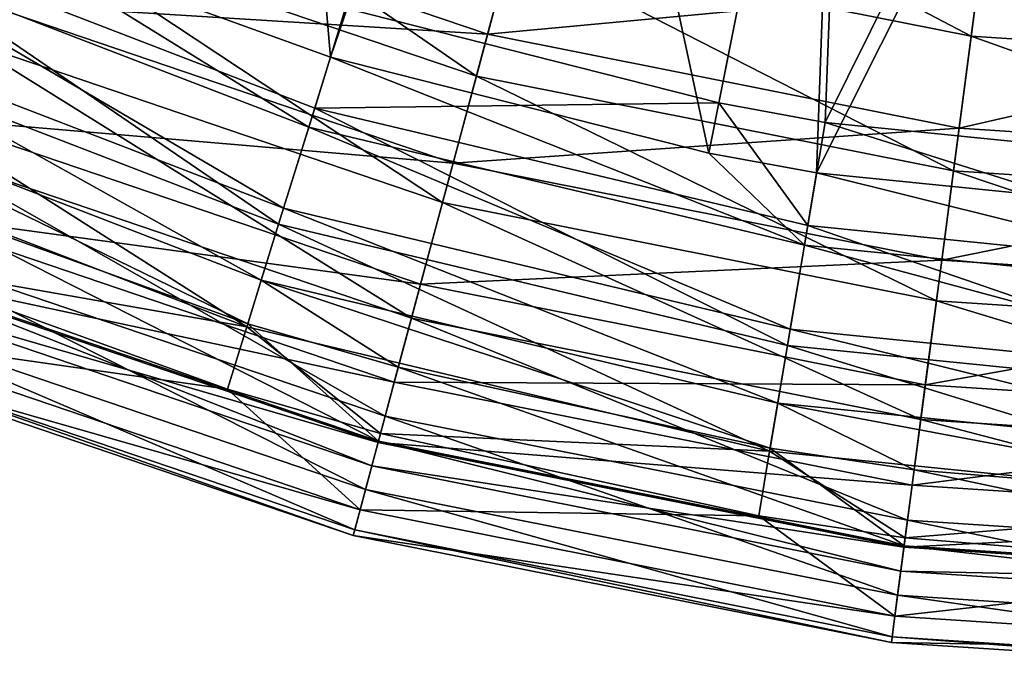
# Model space of a CAD drawing. Header units: millimetres. Extents: x 2 to 352, y 2 to 352.
# Tile 19 of 93: x 118 to 159, y 2 to 29. Entities that reach past the tile are written whole.
import ezdxf

# ---------------------------------------------------------------- set-up
doc = ezdxf.new("R2010")
doc.units = ezdxf.units.MM
doc.header["$LTSCALE"] = 25.4
doc.layers.get('0').update_dxf_attribs({"true_color": 0xff5454})

# ---------------------------------------------------------------- blocks, each defined once
blk = doc.blocks.new('FLOWERPOT-M-9712.STL')
at = {"color": 0}
mesh = blk.add_polyface(dxfattribs=at)
corners = [(130.504, 27.667, 694.912), (117.016, 32.541, 694.912), (127.848, 58.691, 666.178)]
mesh.append_faces([[corners[k] for k in face] for face in [(0, 1, 2)]], dxfattribs={"color": 0})
mesh = blk.add_polyface(dxfattribs=at)
corners = [(139.656, 54.467, 666.178), (130.504, 27.667, 694.912), (127.848, 58.691, 666.178)]
mesh.append_faces([[corners[k] for k in face] for face in [(0, 1, 2)]], dxfattribs={"color": 0})
mesh = blk.add_polyface(dxfattribs=at)
corners = [(146.298, 23.658, 694.912), (130.504, 27.667, 694.912), (139.656, 54.467, 666.178)]
mesh.append_faces([[corners[k] for k in face] for face in [(0, 1, 2)]], dxfattribs={"color": 0})
mesh = blk.add_polyface(dxfattribs=at)
corners = [(151.82, 51.42, 666.178), (146.298, 23.658, 694.912), (139.656, 54.467, 666.178)]
mesh.append_faces([[corners[k] for k in face] for face in [(0, 1, 2)]], dxfattribs={"color": 0})
at = {"color": 7, "true_color": 0xffffff}
mesh = blk.add_polyface(dxfattribs=at)
corners = [(152.237, 53.516, 668.283), (131.137, 29.708, 697.018), (146.715, 25.754, 697.018)]
mesh.append_faces([[corners[k] for k in face] for face in [(0, 1, 2)]], dxfattribs={"color": 7})
mesh = blk.add_polyface(dxfattribs=at)
corners = [(152.237, 53.516, 668.283), (146.715, 25.754, 697.018), (151.143, 24.941, 697.018)]
mesh.append_faces([[corners[k] for k in face] for face in [(0, 1, 2)]], dxfattribs={"color": 7})
mesh = blk.add_polyface(dxfattribs=at)
corners = [(164.434, 51.707, 668.283), (152.237, 53.516, 668.283), (151.143, 24.941, 697.018)]
mesh.append_faces([[corners[k] for k in face] for face in [(0, 1, 2)]], dxfattribs={"color": 7})
at = {"color": 0}
mesh = blk.add_polyface(dxfattribs=at)
corners = [(151.82, 51.42, 666.178), (150.787, 22.833, 694.912), (146.298, 23.658, 694.912)]
mesh.append_faces([[corners[k] for k in face] for face in [(0, 1, 2)]], dxfattribs={"color": 0})
mesh = blk.add_polyface(dxfattribs=at)
corners = [(164.225, 49.579, 666.178), (150.787, 22.833, 694.912), (151.82, 51.42, 666.178)]
mesh.append_faces([[corners[k] for k in face] for face in [(0, 1, 2)]], dxfattribs={"color": 0})
at = {"color": 7, "true_color": 0xffffff}
mesh = blk.add_polyface(dxfattribs=at)
corners = [(171.606, 22.882, 697.018), (164.434, 51.707, 668.283), (151.143, 24.941, 697.018)]
mesh.append_faces([[corners[k] for k in face] for face in [(0, 1, 2)]], dxfattribs={"color": 7})
at = {"color": 0}
mesh = blk.add_polyface(dxfattribs=at)
corners = [(150.787, 22.833, 694.912), (164.225, 49.579, 666.178), (171.534, 20.746, 694.912)]
mesh.append_faces([[corners[k] for k in face] for face in [(0, 1, 2)]], dxfattribs={"color": 0})
mesh = blk.add_polyface(dxfattribs=at)
corners = [(118.063, 35.068, 142.268), (138.583, 34.309, 92.898), (120.317, 40.509, 92.898), (137.059, 28.62, 142.268)]
mesh.append_faces([[corners[k] for k in face] for face in [(0, 1, 2), (1, 0, 3)]], dxfattribs={"vtx0": -1, "color": 0})
at = {"color": 7, "true_color": 0xffffff}
mesh = blk.add_polyface(dxfattribs=at)
corners = [(136.591, 26.876, 130.808), (119.543, 38.641, 85.852), (138.06, 32.356, 85.852), (117.373, 33.4, 130.808)]
mesh.append_faces([[corners[k] for k in face] for face in [(0, 1, 2), (1, 0, 3)]], dxfattribs={"vtx0": -1, "color": 7})
mesh = blk.add_polyface(dxfattribs=at)
corners = [(157.238, 28.541, 85.852), (139.528, 37.835, 52.303), (157.978, 34.165, 52.303), (138.06, 32.356, 85.852)]
mesh.append_faces([[corners[k] for k in face] for face in [(0, 1, 2), (1, 0, 3)]], dxfattribs={"vtx0": -1, "color": 7})
at = {"color": 0}
mesh = blk.add_polyface(dxfattribs=at)
corners = [(115.935, 29.93, 206.28), (137.059, 28.62, 142.268), (118.063, 35.068, 142.268), (135.619, 23.248, 206.28)]
mesh.append_faces([[corners[k] for k in face] for face in [(0, 1, 2), (1, 0, 3)]], dxfattribs={"vtx0": -1, "color": 0})
mesh = blk.add_polyface(dxfattribs=at)
corners = [(137.059, 28.62, 142.268), (157.502, 30.546, 92.898), (138.583, 34.309, 92.898), (156.733, 24.707, 142.268)]
mesh.append_faces([[corners[k] for k in face] for face in [(0, 1, 2), (1, 0, 3)]], dxfattribs={"vtx0": -1, "color": 0})
at = {"color": 7, "true_color": 0xffffff}
mesh = blk.add_polyface(dxfattribs=at)
corners = [(176.75, 27.262, 85.852), (157.978, 34.165, 52.303), (176.75, 32.935, 52.303), (157.238, 28.541, 85.852)]
mesh.append_faces([[corners[k] for k in face] for face in [(0, 1, 2), (1, 0, 3)]], dxfattribs={"vtx0": -1, "color": 7})
mesh = blk.add_polyface(dxfattribs=at)
corners = [(135.178, 21.601, 189.302), (117.373, 33.4, 130.808), (136.591, 26.876, 130.808), (115.283, 28.354, 189.302)]
mesh.append_faces([[corners[k] for k in face] for face in [(0, 1, 2), (1, 0, 3)]], dxfattribs={"vtx0": -1, "color": 7})
mesh = blk.add_polyface(dxfattribs=at)
corners = [(128.341, 20.696, 699.729), (110.109, 33.143, 699.611), (107.973, 28.54, 699.729), (129.845, 25.542, 699.611)]
mesh.append_faces([[corners[k] for k in face] for face in [(0, 1, 2), (1, 0, 3)]], dxfattribs={"vtx0": -1, "color": 7})
mesh = blk.add_polyface(dxfattribs=at)
corners = [(131.137, 29.708, 697.018), (110.109, 33.143, 699.611), (129.845, 25.542, 699.611)]
mesh.append_faces([[corners[k] for k in face] for face in [(0, 1, 2)]], dxfattribs={"color": 7})
at = {"color": 0}
mesh = blk.add_polyface(dxfattribs=at)
corners = [(129.599, 24.75, 696.728), (109.76, 32.391, 696.728), (117.016, 32.541, 694.912)]
mesh.append_faces([[corners[k] for k in face] for face in [(0, 1, 2)]], dxfattribs={"color": 0})
mesh = blk.add_polyface(dxfattribs=at)
corners = [(130.504, 27.667, 694.912), (129.599, 24.75, 696.728), (117.016, 32.541, 694.912)]
mesh.append_faces([[corners[k] for k in face] for face in [(0, 1, 2)]], dxfattribs={"color": 0})
mesh = blk.add_polyface(dxfattribs=at)
corners = [(109.76, 32.391, 696.728), (128.547, 21.358, 696.81), (108.265, 29.169, 696.81), (129.599, 24.75, 696.728)]
mesh.append_faces([[corners[k] for k in face] for face in [(0, 1, 2), (1, 0, 3)]], dxfattribs={"vtx0": -1, "color": 0})
at = {"color": 7, "true_color": 0xffffff}
mesh = blk.add_polyface(dxfattribs=at)
corners = [(156.497, 22.917, 130.808), (138.06, 32.356, 85.852), (157.238, 28.541, 85.852), (136.591, 26.876, 130.808)]
mesh.append_faces([[corners[k] for k in face] for face in [(0, 1, 2), (1, 0, 3)]], dxfattribs={"vtx0": -1, "color": 7})
at = {"color": 0}
mesh = blk.add_polyface(dxfattribs=at)
corners = [(156.733, 24.707, 142.268), (176.75, 29.284, 92.898), (157.502, 30.546, 92.898), (176.75, 23.395, 142.268)]
mesh.append_faces([[corners[k] for k in face] for face in [(0, 1, 2), (1, 0, 3)]], dxfattribs={"vtx0": -1, "color": 0})
mesh = blk.add_polyface(dxfattribs=at)
corners = [(113.931, 25.092, 292.362), (135.619, 23.248, 206.28), (115.935, 29.93, 206.28), (134.264, 18.19, 292.362)]
mesh.append_faces([[corners[k] for k in face] for face in [(0, 1, 2), (1, 0, 3)]], dxfattribs={"vtx0": -1, "color": 0})
at = {"color": 7, "true_color": 0xffffff}
mesh = blk.add_polyface(dxfattribs=at)
corners = [(146.715, 25.754, 697.018), (131.137, 29.708, 697.018), (129.845, 25.542, 699.611)]
mesh.append_faces([[corners[k] for k in face] for face in [(0, 1, 2)]], dxfattribs={"color": 7})
at = {"color": 0}
mesh = blk.add_polyface(dxfattribs=at)
corners = [(108.265, 29.169, 696.81), (127.618, 18.364, 695.139), (106.946, 26.326, 695.139), (128.547, 21.358, 696.81)]
mesh.append_faces([[corners[k] for k in face] for face in [(0, 1, 2), (1, 0, 3)]], dxfattribs={"vtx0": -1, "color": 0})
at = {"color": 7, "true_color": 0xffffff}
mesh = blk.add_polyface(dxfattribs=at)
corners = [(127.015, 16.418, 697.341), (107.973, 28.54, 699.729), (106.088, 24.478, 697.341), (128.341, 20.696, 699.729)]
mesh.append_faces([[corners[k] for k in face] for face in [(0, 1, 2), (1, 0, 3)]], dxfattribs={"vtx0": -1, "color": 7})
mesh = blk.add_polyface(dxfattribs=at)
corners = [(133.885, 16.776, 263.353), (115.283, 28.354, 189.302), (135.178, 21.601, 189.302), (113.371, 23.739, 263.353)]
mesh.append_faces([[corners[k] for k in face] for face in [(0, 1, 2), (1, 0, 3)]], dxfattribs={"vtx0": -1, "color": 7})
at = {"color": 0}
mesh = blk.add_polyface(dxfattribs=at)
corners = [(135.619, 23.248, 206.28), (156.733, 24.707, 142.268), (137.059, 28.62, 142.268), (156.007, 19.192, 206.28)]
mesh.append_faces([[corners[k] for k in face] for face in [(0, 1, 2), (1, 0, 3)]], dxfattribs={"vtx0": -1, "color": 0})
at = {"color": 7, "true_color": 0xffffff}
mesh = blk.add_polyface(dxfattribs=at)
corners = [(176.75, 21.589, 130.808), (157.238, 28.541, 85.852), (176.75, 27.262, 85.852), (156.497, 22.917, 130.808)]
mesh.append_faces([[corners[k] for k in face] for face in [(0, 1, 2), (1, 0, 3)]], dxfattribs={"vtx0": -1, "color": 7})
at = {"color": 0}
mesh = blk.add_polyface(dxfattribs=at)
corners = [(150.28, 19.822, 696.728), (129.599, 24.75, 696.728), (130.504, 27.667, 694.912)]
mesh.append_faces([[corners[k] for k in face] for face in [(0, 1, 2)]], dxfattribs={"color": 0})
mesh = blk.add_polyface(dxfattribs=at)
corners = [(150.28, 19.822, 696.728), (130.504, 27.667, 694.912), (146.298, 23.658, 694.912)]
mesh.append_faces([[corners[k] for k in face] for face in [(0, 1, 2)]], dxfattribs={"color": 0})
at = {"color": 7, "true_color": 0xffffff}
mesh = blk.add_polyface(dxfattribs=at)
corners = [(155.785, 17.502, 189.302), (136.591, 26.876, 130.808), (156.497, 22.917, 130.808), (135.178, 21.601, 189.302)]
mesh.append_faces([[corners[k] for k in face] for face in [(0, 1, 2), (1, 0, 3)]], dxfattribs={"vtx0": -1, "color": 7})
at = {"color": 0}
mesh = blk.add_polyface(dxfattribs=at)
corners = [(106.946, 26.326, 695.139), (127.052, 16.539, 692.144), (112.558, 21.777, 692.144)]
mesh.append_faces([[corners[k] for k in face] for face in [(0, 1, 2)]], dxfattribs={"color": 0})
mesh = blk.add_polyface(dxfattribs=at)
corners = [(127.618, 18.364, 695.139), (127.052, 16.539, 692.144), (106.946, 26.326, 695.139)]
mesh.append_faces([[corners[k] for k in face] for face in [(0, 1, 2)]], dxfattribs={"color": 0})
at = {"color": 7, "true_color": 0xffffff}
mesh = blk.add_polyface(dxfattribs=at)
corners = [(149.573, 15.636, 699.729), (129.845, 25.542, 699.611), (128.341, 20.696, 699.729), (150.417, 20.639, 699.611)]
mesh.append_faces([[corners[k] for k in face] for face in [(0, 1, 2), (1, 0, 3)]], dxfattribs={"vtx0": -1, "color": 7})
mesh = blk.add_polyface(dxfattribs=at)
corners = [(150.417, 20.639, 699.611), (146.715, 25.754, 697.018), (129.845, 25.542, 699.611)]
mesh.append_faces([[corners[k] for k in face] for face in [(0, 1, 2)]], dxfattribs={"color": 7})
mesh = blk.add_polyface(dxfattribs=at)
corners = [(151.143, 24.941, 697.018), (146.715, 25.754, 697.018), (150.417, 20.639, 699.611)]
mesh.append_faces([[corners[k] for k in face] for face in [(0, 1, 2)]], dxfattribs={"color": 7})
at = {"color": 0}
mesh = blk.add_polyface(dxfattribs=at)
corners = [(112.311, 21.18, 400.342), (134.264, 18.19, 292.362), (113.931, 25.092, 292.362), (133.168, 14.1, 400.342)]
mesh.append_faces([[corners[k] for k in face] for face in [(0, 1, 2), (1, 0, 3)]], dxfattribs={"vtx0": -1, "color": 0})
mesh = blk.add_polyface(dxfattribs=at)
corners = [(129.599, 24.75, 696.728), (149.689, 16.32, 696.81), (128.547, 21.358, 696.81), (150.28, 19.822, 696.728)]
mesh.append_faces([[corners[k] for k in face] for face in [(0, 1, 2), (1, 0, 3)]], dxfattribs={"vtx0": -1, "color": 0})
at = {"color": 7, "true_color": 0xffffff}
mesh = blk.add_polyface(dxfattribs=at)
corners = [(171.46, 18.522, 699.611), (151.143, 24.941, 697.018), (150.417, 20.639, 699.611), (171.606, 22.882, 697.018)]
mesh.append_faces([[corners[k] for k in face] for face in [(0, 1, 2), (1, 0, 3)]], dxfattribs={"vtx0": -1, "color": 7})
at = {"color": 0}
mesh = blk.add_polyface(dxfattribs=at)
corners = [(156.007, 19.192, 206.28), (176.75, 23.395, 142.268), (156.733, 24.707, 142.268), (176.75, 17.833, 206.28)]
mesh.append_faces([[corners[k] for k in face] for face in [(0, 1, 2), (1, 0, 3)]], dxfattribs={"vtx0": -1, "color": 0})
at = {"color": 7, "true_color": 0xffffff}
mesh = blk.add_polyface(dxfattribs=at)
corners = [(106.088, 24.478, 697.341), (111.465, 19.138, 693.062), (127.015, 16.418, 697.341)]
mesh.append_faces([[corners[k] for k in face] for face in [(0, 1, 2)]], dxfattribs={"color": 7})
mesh = blk.add_polyface(dxfattribs=at)
corners = [(132.788, 12.682, 354.67), (113.371, 23.739, 263.353), (133.885, 16.776, 263.353), (111.749, 19.824, 354.67)]
mesh.append_faces([[corners[k] for k in face] for face in [(0, 1, 2), (1, 0, 3)]], dxfattribs={"vtx0": -1, "color": 7})
at = {"color": 0}
mesh = blk.add_polyface(dxfattribs=at)
corners = [(150.787, 22.833, 694.912), (150.28, 19.822, 696.728), (146.298, 23.658, 694.912)]
mesh.append_faces([[corners[k] for k in face] for face in [(0, 1, 2)]], dxfattribs={"color": 0})
mesh = blk.add_polyface(dxfattribs=at)
corners = [(134.264, 18.19, 292.362), (156.007, 19.192, 206.28), (135.619, 23.248, 206.28), (155.324, 14, 292.362)]
mesh.append_faces([[corners[k] for k in face] for face in [(0, 1, 2), (1, 0, 3)]], dxfattribs={"vtx0": -1, "color": 0})
mesh = blk.add_polyface(dxfattribs=at)
corners = [(150.787, 22.833, 694.912), (171.432, 17.694, 696.728), (150.28, 19.822, 696.728), (171.534, 20.746, 694.912)]
mesh.append_faces([[corners[k] for k in face] for face in [(0, 1, 2), (1, 0, 3)]], dxfattribs={"vtx0": -1, "color": 0})
at = {"color": 7, "true_color": 0xffffff}
mesh = blk.add_polyface(dxfattribs=at)
corners = [(176.75, 16.128, 189.302), (156.497, 22.917, 130.808), (176.75, 21.589, 130.808), (155.785, 17.502, 189.302)]
mesh.append_faces([[corners[k] for k in face] for face in [(0, 1, 2), (1, 0, 3)]], dxfattribs={"vtx0": -1, "color": 7})
at = {"color": 0}
mesh = blk.add_polyface(dxfattribs=at)
corners = [(112.558, 21.777, 692.144), (132.51, 11.645, 678.738), (111.338, 18.832, 678.738)]
mesh.append_faces([[corners[k] for k in face] for face in [(0, 1, 2)]], dxfattribs={"color": 0})
mesh = blk.add_polyface(dxfattribs=at)
corners = [(127.052, 16.539, 692.144), (132.51, 11.645, 678.738), (112.558, 21.777, 692.144)]
mesh.append_faces([[corners[k] for k in face] for face in [(0, 1, 2)]], dxfattribs={"color": 0})
at = {"color": 7, "true_color": 0xffffff}
mesh = blk.add_polyface(dxfattribs=at)
corners = [(155.133, 12.549, 263.353), (135.178, 21.601, 189.302), (155.785, 17.502, 189.302), (133.885, 16.776, 263.353)]
mesh.append_faces([[corners[k] for k in face] for face in [(0, 1, 2), (1, 0, 3)]], dxfattribs={"vtx0": -1, "color": 7})
at = {"color": 0}
mesh = blk.add_polyface(dxfattribs=at)
corners = [(111.316, 18.779, 519.272), (133.168, 14.1, 400.342), (112.311, 21.18, 400.342), (132.495, 11.59, 519.272)]
mesh.append_faces([[corners[k] for k in face] for face in [(0, 1, 2), (1, 0, 3)]], dxfattribs={"vtx0": -1, "color": 0})
mesh = blk.add_polyface(dxfattribs=at)
corners = [(128.547, 21.358, 696.81), (149.167, 13.229, 695.139), (127.618, 18.364, 695.139), (149.689, 16.32, 696.81)]
mesh.append_faces([[corners[k] for k in face] for face in [(0, 1, 2), (1, 0, 3)]], dxfattribs={"vtx0": -1, "color": 0})
at = {"color": 7, "true_color": 0xffffff}
mesh = blk.add_polyface(dxfattribs=at)
corners = [(148.829, 11.22, 697.341), (128.341, 20.696, 699.729), (127.015, 16.418, 697.341), (149.573, 15.636, 699.729)]
mesh.append_faces([[corners[k] for k in face] for face in [(0, 1, 2), (1, 0, 3)]], dxfattribs={"vtx0": -1, "color": 7})
mesh = blk.add_polyface(dxfattribs=at)
corners = [(171.29, 13.451, 699.729), (150.417, 20.639, 699.611), (149.573, 15.636, 699.729), (171.46, 18.522, 699.611)]
mesh.append_faces([[corners[k] for k in face] for face in [(0, 1, 2), (1, 0, 3)]], dxfattribs={"vtx0": -1, "color": 7})
mesh = blk.add_polyface(dxfattribs=at)
corners = [(131.971, 9.631, 464.365), (111.749, 19.824, 354.67), (132.788, 12.682, 354.67), (110.54, 16.905, 464.365)]
mesh.append_faces([[corners[k] for k in face] for face in [(0, 1, 2), (1, 0, 3)]], dxfattribs={"vtx0": -1, "color": 7})
at = {"color": 0}
mesh = blk.add_polyface(dxfattribs=at)
corners = [(150.28, 19.822, 696.728), (171.313, 14.144, 696.81), (149.689, 16.32, 696.81), (171.432, 17.694, 696.728)]
mesh.append_faces([[corners[k] for k in face] for face in [(0, 1, 2), (1, 0, 3)]], dxfattribs={"vtx0": -1, "color": 0})
at = {"color": 7, "true_color": 0xffffff}
mesh = blk.add_polyface(dxfattribs=at)
corners = [(111.465, 19.138, 693.062), (110.204, 16.094, 679.203), (126.206, 13.812, 693.062)]
mesh.append_faces([[corners[k] for k in face] for face in [(0, 1, 2)]], dxfattribs={"color": 7})
mesh = blk.add_polyface(dxfattribs=at)
corners = [(127.015, 16.418, 697.341), (111.465, 19.138, 693.062), (126.206, 13.812, 693.062)]
mesh.append_faces([[corners[k] for k in face] for face in [(0, 1, 2)]], dxfattribs={"color": 7})
at = {"color": 0}
mesh = blk.add_polyface(dxfattribs=at)
corners = [(155.324, 14, 292.362), (176.75, 17.833, 206.28), (156.007, 19.192, 206.28), (176.75, 12.596, 292.362)]
mesh.append_faces([[corners[k] for k in face] for face in [(0, 1, 2), (1, 0, 3)]], dxfattribs={"vtx0": -1, "color": 0})
mesh = blk.add_polyface(dxfattribs=at)
corners = [(111.338, 18.832, 678.738), (132.233, 10.611, 665), (110.928, 17.843, 665), (132.51, 11.645, 678.738)]
mesh.append_faces([[corners[k] for k in face] for face in [(0, 1, 2), (1, 0, 3)]], dxfattribs={"vtx0": -1, "color": 0})
mesh = blk.add_polyface(dxfattribs=at)
corners = [(110.928, 17.843, 665), (132.495, 11.59, 519.272), (111.316, 18.779, 519.272), (132.233, 10.611, 665)]
mesh.append_faces([[corners[k] for k in face] for face in [(0, 1, 2), (1, 0, 3)]], dxfattribs={"vtx0": -1, "color": 0})
mesh = blk.add_polyface(dxfattribs=at)
corners = [(127.618, 18.364, 695.139), (133.335, 14.724, 692.144), (127.052, 16.539, 692.144)]
mesh.append_faces([[corners[k] for k in face] for face in [(0, 1, 2)]], dxfattribs={"color": 0})
mesh = blk.add_polyface(dxfattribs=at)
corners = [(127.618, 18.364, 695.139), (148.85, 11.345, 692.144), (133.335, 14.724, 692.144)]
mesh.append_faces([[corners[k] for k in face] for face in [(0, 1, 2)]], dxfattribs={"color": 0})
mesh = blk.add_polyface(dxfattribs=at)
corners = [(149.167, 13.229, 695.139), (148.85, 11.345, 692.144), (127.618, 18.364, 695.139)]
mesh.append_faces([[corners[k] for k in face] for face in [(0, 1, 2)]], dxfattribs={"color": 0})
mesh = blk.add_polyface(dxfattribs=at)
corners = [(133.168, 14.1, 400.342), (155.324, 14, 292.362), (134.264, 18.19, 292.362), (154.771, 9.803, 400.342)]
mesh.append_faces([[corners[k] for k in face] for face in [(0, 1, 2), (1, 0, 3)]], dxfattribs={"vtx0": -1, "color": 0})
at = {"color": 7, "true_color": 0xffffff}
mesh = blk.add_polyface(dxfattribs=at)
corners = [(176.75, 11.132, 263.353), (155.785, 17.502, 189.302), (176.75, 16.128, 189.302), (155.133, 12.549, 263.353)]
mesh.append_faces([[corners[k] for k in face] for face in [(0, 1, 2), (1, 0, 3)]], dxfattribs={"vtx0": -1, "color": 7})
mesh = blk.add_polyface(dxfattribs=at)
corners = [(131.519, 7.945, 592.602), (110.54, 16.905, 464.365), (131.971, 9.631, 464.365), (109.872, 15.293, 592.602)]
mesh.append_faces([[corners[k] for k in face] for face in [(0, 1, 2), (1, 0, 3)]], dxfattribs={"vtx0": -1, "color": 7})
at = {"color": 0}
mesh = blk.add_polyface(dxfattribs=at)
corners = [(133.335, 14.724, 692.144), (132.51, 11.645, 678.738), (127.052, 16.539, 692.144)]
mesh.append_faces([[corners[k] for k in face] for face in [(0, 1, 2)]], dxfattribs={"color": 0})
at = {"color": 7, "true_color": 0xffffff}
mesh = blk.add_polyface(dxfattribs=at)
corners = [(154.579, 8.348, 354.67), (133.885, 16.776, 263.353), (155.133, 12.549, 263.353), (132.788, 12.682, 354.67)]
mesh.append_faces([[corners[k] for k in face] for face in [(0, 1, 2), (1, 0, 3)]], dxfattribs={"vtx0": -1, "color": 7})
mesh = blk.add_polyface(dxfattribs=at)
corners = [(131.743, 8.783, 679.203), (109.78, 15.071, 665), (131.457, 7.713, 665), (110.204, 16.094, 679.203)]
mesh.append_faces([[corners[k] for k in face] for face in [(0, 1, 2), (1, 0, 3)]], dxfattribs={"vtx0": -1, "color": 7})
mesh = blk.add_polyface(dxfattribs=at)
corners = [(126.206, 13.812, 693.062), (110.204, 16.094, 679.203), (131.743, 8.783, 679.203)]
mesh.append_faces([[corners[k] for k in face] for face in [(0, 1, 2)]], dxfattribs={"color": 7})
mesh = blk.add_polyface(dxfattribs=at)
corners = [(127.015, 16.418, 697.341), (126.206, 13.812, 693.062), (132.596, 11.965, 693.062)]
mesh.append_faces([[corners[k] for k in face] for face in [(0, 1, 2)]], dxfattribs={"color": 7})
mesh = blk.add_polyface(dxfattribs=at)
corners = [(127.015, 16.418, 697.341), (132.596, 11.965, 693.062), (148.829, 11.22, 697.341)]
mesh.append_faces([[corners[k] for k in face] for face in [(0, 1, 2)]], dxfattribs={"color": 7})
at = {"color": 0}
mesh = blk.add_polyface(dxfattribs=at)
corners = [(149.689, 16.32, 696.81), (171.209, 11.011, 695.139), (149.167, 13.229, 695.139), (171.313, 14.144, 696.81)]
mesh.append_faces([[corners[k] for k in face] for face in [(0, 1, 2), (1, 0, 3)]], dxfattribs={"vtx0": -1, "color": 0})
at = {"color": 7, "true_color": 0xffffff}
mesh = blk.add_polyface(dxfattribs=at)
corners = [(171.141, 8.975, 697.341), (149.573, 15.636, 699.729), (148.829, 11.22, 697.341), (171.29, 13.451, 699.729)]
mesh.append_faces([[corners[k] for k in face] for face in [(0, 1, 2), (1, 0, 3)]], dxfattribs={"vtx0": -1, "color": 7})
mesh = blk.add_polyface(dxfattribs=at)
corners = [(131.457, 7.713, 665), (109.872, 15.293, 592.602), (131.519, 7.945, 592.602), (109.78, 15.071, 665)]
mesh.append_faces([[corners[k] for k in face] for face in [(0, 1, 2), (1, 0, 3)]], dxfattribs={"vtx0": -1, "color": 7})
at = {"color": 0}
mesh = blk.add_polyface(dxfattribs=at)
corners = [(133.335, 14.724, 692.144), (154.439, 7.283, 678.738), (132.51, 11.645, 678.738)]
mesh.append_faces([[corners[k] for k in face] for face in [(0, 1, 2)]], dxfattribs={"color": 0})
mesh = blk.add_polyface(dxfattribs=at)
corners = [(148.85, 11.345, 692.144), (154.439, 7.283, 678.738), (133.335, 14.724, 692.144)]
mesh.append_faces([[corners[k] for k in face] for face in [(0, 1, 2)]], dxfattribs={"color": 0})
mesh = blk.add_polyface(dxfattribs=at)
corners = [(132.495, 11.59, 519.272), (154.771, 9.803, 400.342), (133.168, 14.1, 400.342), (154.432, 7.226, 519.272)]
mesh.append_faces([[corners[k] for k in face] for face in [(0, 1, 2), (1, 0, 3)]], dxfattribs={"vtx0": -1, "color": 0})
mesh = blk.add_polyface(dxfattribs=at)
corners = [(154.771, 9.803, 400.342), (176.75, 12.596, 292.362), (155.324, 14, 292.362), (176.75, 8.362, 400.342)]
mesh.append_faces([[corners[k] for k in face] for face in [(0, 1, 2), (1, 0, 3)]], dxfattribs={"vtx0": -1, "color": 0})
at = {"color": 7, "true_color": 0xffffff}
mesh = blk.add_polyface(dxfattribs=at)
corners = [(126.206, 13.812, 693.062), (131.743, 8.783, 679.203), (132.596, 11.965, 693.062)]
mesh.append_faces([[corners[k] for k in face] for face in [(0, 1, 2)]], dxfattribs={"color": 7})
at = {"color": 0}
mesh = blk.add_polyface(dxfattribs=at)
corners = [(149.167, 13.229, 695.139), (154.855, 10.443, 692.144), (148.85, 11.345, 692.144)]
mesh.append_faces([[corners[k] for k in face] for face in [(0, 1, 2)]], dxfattribs={"color": 0})
mesh = blk.add_polyface(dxfattribs=at)
corners = [(149.167, 13.229, 695.139), (171.145, 9.102, 692.144), (154.855, 10.443, 692.144)]
mesh.append_faces([[corners[k] for k in face] for face in [(0, 1, 2)]], dxfattribs={"color": 0})
mesh = blk.add_polyface(dxfattribs=at)
corners = [(171.209, 11.011, 695.139), (171.145, 9.102, 692.144), (149.167, 13.229, 695.139)]
mesh.append_faces([[corners[k] for k in face] for face in [(0, 1, 2)]], dxfattribs={"color": 0})
at = {"color": 7, "true_color": 0xffffff}
mesh = blk.add_polyface(dxfattribs=at)
corners = [(154.167, 5.216, 464.365), (132.788, 12.682, 354.67), (154.579, 8.348, 354.67), (131.971, 9.631, 464.365)]
mesh.append_faces([[corners[k] for k in face] for face in [(0, 1, 2), (1, 0, 3)]], dxfattribs={"vtx0": -1, "color": 7})
mesh = blk.add_polyface(dxfattribs=at)
corners = [(176.75, 6.894, 354.67), (155.133, 12.549, 263.353), (176.75, 11.132, 263.353), (154.579, 8.348, 354.67)]
mesh.append_faces([[corners[k] for k in face] for face in [(0, 1, 2), (1, 0, 3)]], dxfattribs={"vtx0": -1, "color": 7})
mesh = blk.add_polyface(dxfattribs=at)
corners = [(132.596, 11.965, 693.062), (131.743, 8.783, 679.203), (148.375, 8.529, 693.062)]
mesh.append_faces([[corners[k] for k in face] for face in [(0, 1, 2)]], dxfattribs={"color": 7})
mesh = blk.add_polyface(dxfattribs=at)
corners = [(148.829, 11.22, 697.341), (132.596, 11.965, 693.062), (148.375, 8.529, 693.062)]
mesh.append_faces([[corners[k] for k in face] for face in [(0, 1, 2)]], dxfattribs={"color": 7})
at = {"color": 0}
mesh = blk.add_polyface(dxfattribs=at)
corners = [(132.51, 11.645, 678.738), (154.299, 6.221, 665), (132.233, 10.611, 665), (154.439, 7.283, 678.738)]
mesh.append_faces([[corners[k] for k in face] for face in [(0, 1, 2), (1, 0, 3)]], dxfattribs={"vtx0": -1, "color": 0})
mesh = blk.add_polyface(dxfattribs=at)
corners = [(132.233, 10.611, 665), (154.432, 7.226, 519.272), (132.495, 11.59, 519.272), (154.299, 6.221, 665)]
mesh.append_faces([[corners[k] for k in face] for face in [(0, 1, 2), (1, 0, 3)]], dxfattribs={"vtx0": -1, "color": 0})
at = {"color": 7, "true_color": 0xffffff}
mesh = blk.add_polyface(dxfattribs=at)
corners = [(148.829, 11.22, 697.341), (148.375, 8.529, 693.062), (154.483, 7.612, 693.062)]
mesh.append_faces([[corners[k] for k in face] for face in [(0, 1, 2)]], dxfattribs={"color": 7})
mesh = blk.add_polyface(dxfattribs=at)
corners = [(148.829, 11.22, 697.341), (154.483, 7.612, 693.062), (171.141, 8.975, 697.341)]
mesh.append_faces([[corners[k] for k in face] for face in [(0, 1, 2)]], dxfattribs={"color": 7})
at = {"color": 0}
mesh = blk.add_polyface(dxfattribs=at)
corners = [(154.855, 10.443, 692.144), (154.439, 7.283, 678.738), (148.85, 11.345, 692.144)]
mesh.append_faces([[corners[k] for k in face] for face in [(0, 1, 2)]], dxfattribs={"color": 0})
mesh = blk.add_polyface(dxfattribs=at)
corners = [(154.855, 10.443, 692.144), (176.75, 5.821, 678.738), (154.439, 7.283, 678.738)]
mesh.append_faces([[corners[k] for k in face] for face in [(0, 1, 2)]], dxfattribs={"color": 0})
mesh = blk.add_polyface(dxfattribs=at)
corners = [(171.145, 9.102, 692.144), (176.75, 5.821, 678.738), (154.855, 10.443, 692.144)]
mesh.append_faces([[corners[k] for k in face] for face in [(0, 1, 2)]], dxfattribs={"color": 0})
at = {"color": 7, "true_color": 0xffffff}
mesh = blk.add_polyface(dxfattribs=at)
corners = [(153.939, 3.485, 592.602), (131.971, 9.631, 464.365), (154.167, 5.216, 464.365), (131.519, 7.945, 592.602)]
mesh.append_faces([[corners[k] for k in face] for face in [(0, 1, 2), (1, 0, 3)]], dxfattribs={"vtx0": -1, "color": 7})
at = {"color": 0}
mesh = blk.add_polyface(dxfattribs=at)
corners = [(154.432, 7.226, 519.272), (176.75, 8.362, 400.342), (154.771, 9.803, 400.342), (176.75, 5.763, 519.272)]
mesh.append_faces([[corners[k] for k in face] for face in [(0, 1, 2), (1, 0, 3)]], dxfattribs={"vtx0": -1, "color": 0})
at = {"color": 7, "true_color": 0xffffff}
mesh = blk.add_polyface(dxfattribs=at)
corners = [(154.052, 4.345, 679.203), (131.457, 7.713, 665), (153.908, 3.247, 665), (131.743, 8.783, 679.203)]
mesh.append_faces([[corners[k] for k in face] for face in [(0, 1, 2), (1, 0, 3)]], dxfattribs={"vtx0": -1, "color": 7})
mesh = blk.add_polyface(dxfattribs=at)
corners = [(148.375, 8.529, 693.062), (131.743, 8.783, 679.203), (154.052, 4.345, 679.203)]
mesh.append_faces([[corners[k] for k in face] for face in [(0, 1, 2)]], dxfattribs={"color": 7})
mesh = blk.add_polyface(dxfattribs=at)
corners = [(171.141, 8.975, 697.341), (154.483, 7.612, 693.062), (171.049, 6.248, 693.062)]
mesh.append_faces([[corners[k] for k in face] for face in [(0, 1, 2)]], dxfattribs={"color": 7})
mesh = blk.add_polyface(dxfattribs=at)
corners = [(148.375, 8.529, 693.062), (154.052, 4.345, 679.203), (154.483, 7.612, 693.062)]
mesh.append_faces([[corners[k] for k in face] for face in [(0, 1, 2)]], dxfattribs={"color": 7})
mesh = blk.add_polyface(dxfattribs=at)
corners = [(176.75, 3.735, 464.365), (154.579, 8.348, 354.67), (176.75, 6.894, 354.67), (154.167, 5.216, 464.365)]
mesh.append_faces([[corners[k] for k in face] for face in [(0, 1, 2), (1, 0, 3)]], dxfattribs={"vtx0": -1, "color": 7})
mesh = blk.add_polyface(dxfattribs=at)
corners = [(153.908, 3.247, 665), (131.519, 7.945, 592.602), (153.939, 3.485, 592.602), (131.457, 7.713, 665)]
mesh.append_faces([[corners[k] for k in face] for face in [(0, 1, 2), (1, 0, 3)]], dxfattribs={"vtx0": -1, "color": 7})
mesh = blk.add_polyface(dxfattribs=at)
corners = [(154.483, 7.612, 693.062), (154.052, 4.345, 679.203), (171.049, 6.248, 693.062)]
mesh.append_faces([[corners[k] for k in face] for face in [(0, 1, 2)]], dxfattribs={"color": 7})
at = {"color": 0}
mesh = blk.add_polyface(dxfattribs=at)
corners = [(154.439, 7.283, 678.738), (176.75, 4.75, 665), (154.299, 6.221, 665), (176.75, 5.821, 678.738)]
mesh.append_faces([[corners[k] for k in face] for face in [(0, 1, 2), (1, 0, 3)]], dxfattribs={"vtx0": -1, "color": 0})
mesh = blk.add_polyface(dxfattribs=at)
corners = [(154.299, 6.221, 665), (176.75, 5.763, 519.272), (154.432, 7.226, 519.272), (176.75, 4.75, 665)]
mesh.append_faces([[corners[k] for k in face] for face in [(0, 1, 2), (1, 0, 3)]], dxfattribs={"vtx0": -1, "color": 0})
at = {"color": 7, "true_color": 0xffffff}
mesh = blk.add_polyface(dxfattribs=at)
corners = [(171.049, 6.248, 693.062), (154.052, 4.345, 679.203), (176.75, 2.857, 679.203)]
mesh.append_faces([[corners[k] for k in face] for face in [(0, 1, 2)]], dxfattribs={"color": 7})
mesh = blk.add_polyface(dxfattribs=at)
corners = [(176.75, 1.99, 592.602), (154.167, 5.216, 464.365), (176.75, 3.735, 464.365), (153.939, 3.485, 592.602)]
mesh.append_faces([[corners[k] for k in face] for face in [(0, 1, 2), (1, 0, 3)]], dxfattribs={"vtx0": -1, "color": 7})
mesh = blk.add_polyface(dxfattribs=at)
corners = [(176.75, 2.857, 679.203), (153.908, 3.247, 665), (176.75, 1.75, 665), (154.052, 4.345, 679.203)]
mesh.append_faces([[corners[k] for k in face] for face in [(0, 1, 2), (1, 0, 3)]], dxfattribs={"vtx0": -1, "color": 7})
mesh = blk.add_polyface(dxfattribs=at)
corners = [(176.75, 1.75, 665), (153.939, 3.485, 592.602), (176.75, 1.99, 592.602), (153.908, 3.247, 665)]
mesh.append_faces([[corners[k] for k in face] for face in [(0, 1, 2), (1, 0, 3)]], dxfattribs={"vtx0": -1, "color": 7})

msp = doc.modelspace()

# ---------------------------------------------------------------- block references
at = {"color": 7, "true_color": 0xffffff}
msp.add_blockref('FLOWERPOT-M-9712.STL', (0, 0), dxfattribs=at)

doc.saveas('drawing.dxf')
